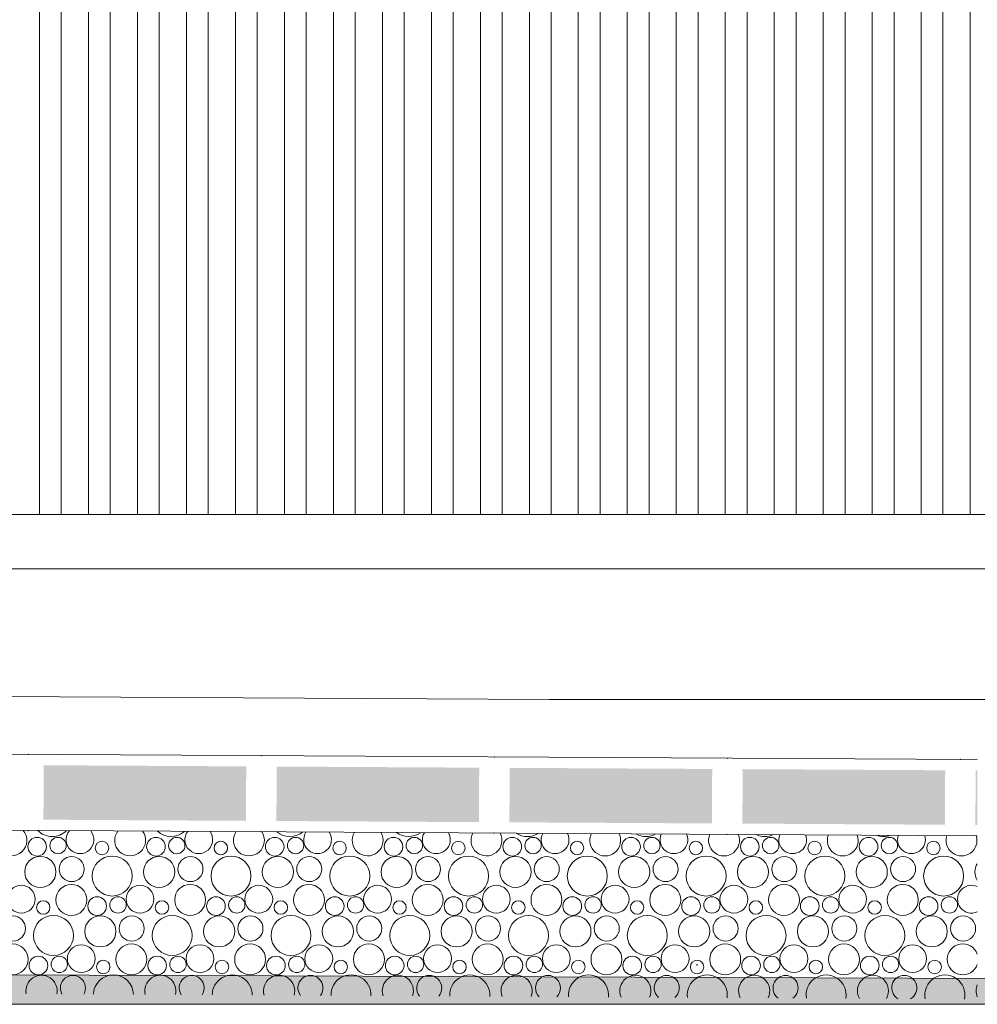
# Model space of a CAD drawing. Header units: millimetres. Extents: x -94601 to -15166, y -300 to 6935.
# Tile 12 of 97: x -82629 to -81749, y -300 to 604. Entities that reach past the tile are written whole.
import ezdxf

# ---------------------------------------------------------------- set-up
doc = ezdxf.new("R2010")
doc.units = ezdxf.units.MM
doc.header["$MEASUREMENT"] = 0
for name, color, linetype in [('Métal _ Bardage.Charp_Couv_Bard_Métal', 7, 'Continuous'), ('Nouveau_Charpente _ Bardage.Charp_Couv_Zinc', 7, 'Continuous'), ('Nouveau_Terrain _ Original.Terrain', 7, 'Continuous'), ('Nouveau_VRD _ Voirie 3d.VRD', 7, 'Continuous')]:
    doc.layers.add(name, color=color, linetype=linetype)

# ---------------------------------------------------------------- blocks, each defined once
blk = doc.blocks.new('Élément de coupe_21')
at = {"layer": 'Métal _ Bardage.Charp_Couv_Bard_Métal', "color": 7, "linetype": 'Continuous', "lineweight": 15}
blk.add_line((-88690.35, 100), (-81185.35, 100), dxfattribs=at)
blk = doc.blocks.new('*X45')
at = {"layer": 'Nouveau_VRD _ Voirie 3d.VRD', "color": 33, "linetype": 'Continuous', "lineweight": 15, "true_color": 0xf48e54}
for centre, radius in [((-82612.99, -155.22), 8.58), ((-82593.84, -154.16), 7.52), ((-82553.41, -156.46), 6.2), ((-82503.87, -155.22), 8.58), ((-82484.73, -154.16), 7.52), ((-82444.3, -156.46), 6.2), ((-82394.76, -155.22), 8.58), ((-82375.61, -154.16), 7.52), ((-82335.19, -156.46), 6.2), ((-82285.65, -155.22), 8.58), ((-82266.5, -154.16), 7.52), ((-82226.08, -156.46), 6.2), ((-82176.54, -155.22), 8.58), ((-82157.39, -154.16), 7.52), ((-82116.97, -156.46), 6.2), ((-82067.43, -155.22), 8.58), ((-82048.28, -154.16), 7.52), ((-82007.85, -156.46), 6.2), ((-81958.31, -155.22), 8.58), ((-81939.16, -154.16), 7.52), ((-81898.74, -156.46), 6.2), ((-81849.2, -155.22), 8.58), ((-81830.05, -154.16), 7.52), ((-81789.63, -156.46), 6.2), ((-82610.09, -178.42), 14.31), ((-82581.28, -175.78), 11.51), ((-82544.05, -182.16), 18.36), ((-82500.98, -178.42), 14.31), ((-82472.17, -175.78), 11.51), ((-82434.93, -182.16), 18.36), ((-82391.86, -178.42), 14.31), ((-82363.05, -175.78), 11.51), ((-82325.82, -182.16), 18.36), ((-82282.75, -178.42), 14.31), ((-82253.94, -175.78), 11.51), ((-82216.71, -182.16), 18.36), ((-82173.64, -178.42), 14.31), ((-82144.83, -175.78), 11.51), ((-82107.6, -182.16), 18.36), ((-82064.53, -178.42), 14.31), ((-82035.72, -175.78), 11.51), ((-81998.48, -182.16), 18.36), ((-81955.41, -178.42), 14.31), ((-81926.6, -175.78), 11.51), ((-81889.37, -182.16), 18.36), ((-81846.3, -178.42), 14.31), ((-81817.49, -175.78), 11.51), ((-81780.26, -182.16), 18.36), ((-82581.58, -204.09), 14.19), ((-82472.47, -204.09), 14.19), ((-82363.36, -204.09), 14.19), ((-82254.25, -204.09), 14.19), ((-82145.13, -204.09), 14.19), ((-82036.02, -204.09), 14.19), ((-81926.91, -204.09), 14.19), ((-81817.8, -204.09), 14.19), ((-82627.63, -203.44), 12.77), ((-82518.51, -203.44), 12.77), ((-82409.4, -203.44), 12.77), ((-82300.29, -203.44), 12.77), ((-82191.18, -203.44), 12.77), ((-82082.07, -203.44), 12.77), ((-81972.95, -203.44), 12.77), ((-81863.84, -203.44), 12.77), ((-82607.41, -211.06), 6.2), ((-82557.87, -209.82), 8.58), ((-82538.73, -208.76), 7.52), ((-82498.3, -211.06), 6.2), ((-82448.76, -209.82), 8.58), ((-82429.61, -208.76), 7.52), ((-82389.19, -211.06), 6.2), ((-82339.65, -209.82), 8.58), ((-82320.5, -208.76), 7.52), ((-82280.08, -211.06), 6.2), ((-82230.54, -209.82), 8.58), ((-82211.39, -208.76), 7.52), ((-82170.97, -211.06), 6.2), ((-82121.43, -209.82), 8.58), ((-82102.28, -208.76), 7.52), ((-82061.85, -211.06), 6.2), ((-82012.31, -209.82), 8.58), ((-81993.16, -208.76), 7.52), ((-81952.74, -211.06), 6.2), ((-81903.2, -209.82), 8.58), ((-81884.05, -208.76), 7.52), ((-81843.63, -211.06), 6.2), ((-81794.09, -209.82), 8.58), ((-81774.94, -208.76), 7.52), ((-82635.28, -230.38), 11.51), ((-82598.05, -236.76), 18.36), ((-82554.98, -233.02), 14.31), ((-82526.17, -230.38), 11.51), ((-82488.93, -236.76), 18.36), ((-82445.86, -233.02), 14.31), ((-82417.05, -230.38), 11.51), ((-82379.82, -236.76), 18.36), ((-82336.75, -233.02), 14.31), ((-82307.94, -230.38), 11.51), ((-82270.71, -236.76), 18.36), ((-82227.64, -233.02), 14.31), ((-82198.83, -230.38), 11.51), ((-82161.6, -236.76), 18.36), ((-82118.53, -233.02), 14.31), ((-82089.72, -230.38), 11.51), ((-82052.48, -236.76), 18.36), ((-82009.41, -233.02), 14.31), ((-81980.6, -230.38), 11.51), ((-81943.37, -236.76), 18.36), ((-81900.3, -233.02), 14.31), ((-81871.49, -230.38), 11.51), ((-81834.26, -236.76), 18.36), ((-81791.19, -233.02), 14.31), ((-81762.38, -230.38), 11.51), ((-82635.58, -258.69), 14.19), ((-82572.51, -258.04), 12.77), ((-82526.47, -258.69), 14.19), ((-82463.4, -258.04), 12.77), ((-82417.36, -258.69), 14.19), ((-82354.29, -258.04), 12.77), ((-82308.25, -258.69), 14.19), ((-82245.18, -258.04), 12.77), ((-82199.13, -258.69), 14.19), ((-82136.07, -258.04), 12.77), ((-82090.02, -258.69), 14.19), ((-82026.95, -258.04), 12.77), ((-81980.91, -258.69), 14.19), ((-81917.84, -258.04), 12.77), ((-81871.8, -258.69), 14.19), ((-81808.73, -258.04), 12.77), ((-82611.87, -264.42), 8.58), ((-82592.73, -263.35), 7.52), ((-82552.3, -265.66), 6.2), ((-82502.76, -264.42), 8.58), ((-82483.61, -263.35), 7.52), ((-82443.19, -265.66), 6.2), ((-82393.65, -264.42), 8.58), ((-82374.5, -263.35), 7.52), ((-82334.08, -265.66), 6.2), ((-82284.54, -264.42), 8.58), ((-82265.39, -263.35), 7.52), ((-82224.97, -265.66), 6.2), ((-82175.43, -264.42), 8.58), ((-82156.28, -263.35), 7.52), ((-82115.85, -265.66), 6.2), ((-82066.31, -264.42), 8.58), ((-82047.16, -263.35), 7.52), ((-82006.74, -265.66), 6.2), ((-81957.2, -264.42), 8.58), ((-81938.05, -263.35), 7.52), ((-81897.63, -265.66), 6.2), ((-81848.09, -264.42), 8.58), ((-81828.94, -263.35), 7.52), ((-81788.52, -265.66), 6.2)]:
    blk.add_circle(centre, radius, dxfattribs=at)
for centre, radius, start, end in [((-82636.7, -149.49), 14.19, 139.17783, 40.18263), ((-82599.16, -127.56), 18.36, 224.38171, 314.97874), ((-82573.63, -148.84), 12.77, 139.621, 39.73946), ((-82527.58, -149.49), 14.19, 142.33809, 37.02236), ((-82490.05, -127.56), 18.36, 227.12062, 312.23984), ((-82464.51, -148.84), 12.77, 143.10517, 36.25528), ((-82418.47, -149.49), 14.19, 145.37048, 33.98998), ((-82380.93, -127.56), 18.36, 230.01032, 309.35013), ((-82355.4, -148.84), 12.77, 146.43857, 32.92189), ((-82309.36, -149.49), 14.19, 148.29699, 31.06347), ((-82271.82, -127.56), 18.36, 233.08776, 306.27269), ((-82246.29, -148.84), 12.77, 149.64929, 29.71117), ((-82200.25, -149.49), 14.19, 151.13494, 28.22552), ((-82162.71, -127.56), 18.36, 236.40627, 302.95419), ((-82137.18, -148.84), 12.77, 152.75908, 26.60137), ((-82091.13, -149.49), 14.19, 153.89833, 25.46212), ((-82053.6, -127.56), 18.36, 240.04809, 299.31237), ((-82028.07, -148.84), 12.77, 155.78535, 23.57511), ((-81982.02, -149.49), 14.19, 156.59874, 22.76172), ((-81944.48, -127.56), 18.36, 244.15274, 295.20772), ((-81918.95, -148.84), 12.77, 158.74232, 20.61814), ((-81872.91, -149.49), 14.19, 159.24592, 20.11454), ((-81835.37, -127.56), 18.36, 248.99572, 290.36474), ((-81809.84, -148.84), 12.77, 161.64196, 17.7185), ((-81763.8, -149.49), 14.19, 161.84825, 17.5122), ((-81737.19, -178.42), 14.31, 147.95198, 212.04802), ((-81754.73, -203.44), 12.77, 64.93628, 295.06372), ((-81762.69, -258.69), 14.19, 19.66725, 340.33275), ((-82608.98, -287.62), 14.31, 348.26168, 191.09877), ((-82580.17, -284.98), 11.51, 330.33188, 209.02857), ((-82542.93, -291.36), 18.36, 1.35039, 178.01007), ((-82499.86, -287.62), 14.31, 345.76275, 193.59771), ((-82471.05, -284.98), 11.51, 326.78935, 212.57111), ((-82433.82, -291.36), 18.36, 359.45017, 179.91029), ((-82390.75, -287.62), 14.31, 343.23648, 196.12397), ((-82361.94, -284.98), 11.51, 323.09888, 216.26157), ((-82324.71, -291.36), 18.36, 357.5497, 181.81076), ((-82281.64, -287.62), 14.31, 340.67688, 198.68357), ((-82252.83, -284.98), 11.51, 319.22255, 220.1379), ((-82215.6, -291.36), 18.36, 355.64688, 183.71358), ((-82172.53, -287.62), 14.31, 338.07724, 201.28321), ((-82143.72, -284.98), 11.51, 315.10792, 224.25253), ((-82106.48, -291.36), 18.36, 353.73959, 185.62087), ((-82063.41, -287.62), 14.31, 335.42999, 203.93046), ((-82034.6, -284.98), 11.51, 310.67831, 228.68214), ((-81997.37, -291.36), 18.36, 351.82567, 187.53479), ((-81954.3, -287.62), 14.31, 332.72641, 206.63404), ((-81925.49, -284.98), 11.51, 305.81286, 233.54759), ((-81888.26, -291.36), 18.36, 349.90288, 189.45758), ((-81845.19, -287.62), 14.31, 329.95628, 209.40418), ((-81816.38, -284.98), 11.51, 300.29881, 239.06164), ((-81779.15, -291.36), 18.36, 347.9689, 191.39155), ((-81736.08, -287.62), 14.31, 157.71692, 202.28308)]:
    blk.add_arc(centre, radius, start, end, dxfattribs=at)
blk = doc.blocks.new('*X46')
at = {"layer": 'Nouveau_VRD _ Voirie 3d.VRD', "linetype": 'Continuous', "lineweight": 15, "true_color": 0xb5b5b5}
for points in [[(-82421.21, -131.47), (-82420.93, -81.46), (-82606.97, -80.42), (-82607.24, -130.43)], [(-82207.18, -132.66), (-82206.9, -82.66), (-82392.93, -81.62), (-82393.21, -131.63)], [(-81993.14, -133.86), (-81992.86, -83.85), (-82178.89, -82.81), (-82179.17, -132.82)], [(-81779.1, -135.05), (-81778.83, -85.05), (-81964.86, -84.01), (-81965.14, -134.02)], [(-81751.1, -135.21), (-81749.32, -135.22), (-81749.32, -85.21), (-81750.82, -85.2)]]:
    blk.add_hatch(color=253, dxfattribs=at).paths.add_polyline_path(points)
at = {"layer": 'Nouveau_VRD _ Voirie 3d.VRD', "color": 253, "linetype": 'Continuous', "lineweight": 15, "true_color": 0xb5b5b5}
for p in [(-82620.91, -70.34), (-82406.88, -71.54), (-82192.84, -72.73), (-81978.8, -73.93), (-81764.77, -75.12), (-82621.3, -140.36), (-82407.27, -141.55), (-82193.23, -142.74), (-81979.19, -143.94)]:
    blk.add_point(p, dxfattribs=at)
blk = doc.blocks.new('Élément de coupe_38')
at = {"layer": 'Nouveau_VRD _ Voirie 3d.VRD', "color": 251, "linetype": 'Continuous', "lineweight": 15, "true_color": 0x6a6a6a}
for p, q in [((-82142.42, -19.98), (-88539.43, 15.72)), ((-82142.28, -20), (-82142.42, -19.98))]:
    blk.add_line(p, q, dxfattribs=at)
at = {"layer": 'Nouveau_VRD _ Voirie 3d.VRD', "color": 7, "linetype": 'Continuous', "lineweight": 15}
for p, q in [((-87292.26, -44.27), (-81749.32, -75.21)), ((-87292.26, -114.29), (-81749.32, -145.22))]:
    blk.add_line(p, q, dxfattribs=at)
at = {"layer": 'Nouveau_VRD _ Voirie 3d.VRD', "lineweight": 0}
for name in ['*X46', '*X45']:
    blk.add_blockref(name, (0, 0), dxfattribs=at)
blk = doc.blocks.new('Élément de coupe_40')
at = {"layer": 'Nouveau_VRD _ Voirie 3d.VRD', "color": 251, "linetype": 'Continuous', "lineweight": 15, "true_color": 0x6a6a6a}
blk.add_line((-36763.57, -20), (-82142.28, -20), dxfattribs=at)
blk = doc.blocks.new('Élément de coupe_152')
at = {"layer": 'Nouveau_Terrain _ Original.Terrain', "linetype": 'Continuous', "lineweight": 15, "true_color": 0xf48e54}
h = blk.add_hatch(dxfattribs=at)
h.set_pattern_fill('Terre', color=33, style=0, pattern_type=2)
h.set_pattern_definition([(45, (0, 0), (-137.8858, 137.8858), []), (45, (-45.96, 45.96), (-275.7716, 275.7716), []), (45, (-91.92, 91.92), (-275.7716, 275.7716), []), (135, (-137.886, 137.886), (45.96194, 45.96194), [195, -195])])
h.paths.add_polyline_path([(-75298, -300), (-94600.15, -229.23), (-94600.15, -300)])
at = {"layer": 'Nouveau_Terrain _ Original.Terrain', "color": 7, "linetype": 'Continuous', "lineweight": 15}
for p, q in [((-94600.15, -229.23), (-75298, -300)), ((-75298, -300), (-94600.15, -300))]:
    blk.add_line(p, q, dxfattribs=at)
at = {"layer": 'Nouveau_Terrain _ Original.Terrain', "color": 114, "linetype": 'Continuous', "lineweight": 15, "true_color": 0x00ad56}
blk.add_line((-82006.18, -263.75), (-82007.75, -263.74), dxfattribs=at)
blk.add_line((-82006.18, -263.75), (-82007.75, -263.74), dxfattribs=at)
blk = doc.blocks.new('Élément de coupe_1467')
at = {"layer": 'Nouveau_Charpente _ Bardage.Charp_Couv_Zinc', "color": 15, "linetype": 'Continuous', "lineweight": 15}
blk.add_line((-82005.85, 150), (-82025.85, 150), dxfattribs=at)
blk = doc.blocks.new('Élément de coupe_1468')
at = {"layer": 'Nouveau_Charpente _ Bardage.Charp_Couv_Zinc', "color": 33, "linetype": 'Continuous', "lineweight": 15, "true_color": 0xc1976c}
for p, q in [((-82005.85, 150), (-82005.85, 3150)), ((-81980.85, 3150), (-81980.85, 150)), ((-81980.85, 150), (-82005.85, 150))]:
    blk.add_line(p, q, dxfattribs=at)
blk = doc.blocks.new('Élément de coupe_1469')
at = {"layer": 'Nouveau_Charpente _ Bardage.Charp_Couv_Zinc', "color": 15, "linetype": 'Continuous', "lineweight": 15}
blk.add_line((-81960.85, 150), (-81980.85, 150), dxfattribs=at)
blk = doc.blocks.new('Élément de coupe_1470')
at = {"layer": 'Nouveau_Charpente _ Bardage.Charp_Couv_Zinc', "color": 33, "linetype": 'Continuous', "lineweight": 15, "true_color": 0xc1976c}
for p, q in [((-81960.85, 150), (-81960.85, 3150)), ((-81935.85, 3150), (-81935.85, 150)), ((-81935.85, 150), (-81960.85, 150))]:
    blk.add_line(p, q, dxfattribs=at)
blk = doc.blocks.new('Élément de coupe_1471')
at = {"layer": 'Nouveau_Charpente _ Bardage.Charp_Couv_Zinc', "color": 15, "linetype": 'Continuous', "lineweight": 15}
blk.add_line((-81915.85, 150), (-81935.85, 150), dxfattribs=at)
blk = doc.blocks.new('Élément de coupe_1472')
at = {"layer": 'Nouveau_Charpente _ Bardage.Charp_Couv_Zinc', "color": 33, "linetype": 'Continuous', "lineweight": 15, "true_color": 0xc1976c}
for p, q in [((-81915.85, 150), (-81915.85, 3150)), ((-81890.85, 3150), (-81890.85, 150)), ((-81890.85, 150), (-81915.85, 150))]:
    blk.add_line(p, q, dxfattribs=at)
blk = doc.blocks.new('Élément de coupe_1473')
at = {"layer": 'Nouveau_Charpente _ Bardage.Charp_Couv_Zinc', "color": 15, "linetype": 'Continuous', "lineweight": 15}
blk.add_line((-81870.85, 150), (-81890.85, 150), dxfattribs=at)
blk = doc.blocks.new('Élément de coupe_1474')
at = {"layer": 'Nouveau_Charpente _ Bardage.Charp_Couv_Zinc', "color": 33, "linetype": 'Continuous', "lineweight": 15, "true_color": 0xc1976c}
for p, q in [((-81870.85, 150), (-81870.85, 3150)), ((-81845.85, 3150), (-81845.85, 150)), ((-81845.85, 150), (-81870.85, 150))]:
    blk.add_line(p, q, dxfattribs=at)
blk = doc.blocks.new('Élément de coupe_1475')
at = {"layer": 'Nouveau_Charpente _ Bardage.Charp_Couv_Zinc', "color": 15, "linetype": 'Continuous', "lineweight": 15}
blk.add_line((-81825.85, 150), (-81845.85, 150), dxfattribs=at)
blk = doc.blocks.new('Élément de coupe_1476')
at = {"layer": 'Nouveau_Charpente _ Bardage.Charp_Couv_Zinc', "color": 33, "linetype": 'Continuous', "lineweight": 15, "true_color": 0xc1976c}
for p, q in [((-81825.85, 150), (-81825.85, 3150)), ((-81800.85, 3150), (-81800.85, 150)), ((-81800.85, 150), (-81825.85, 150))]:
    blk.add_line(p, q, dxfattribs=at)
blk = doc.blocks.new('Élément de coupe_1477')
at = {"layer": 'Nouveau_Charpente _ Bardage.Charp_Couv_Zinc', "color": 15, "linetype": 'Continuous', "lineweight": 15}
blk.add_line((-81780.85, 150), (-81800.85, 150), dxfattribs=at)
blk = doc.blocks.new('Élément de coupe_1479')
at = {"layer": 'Nouveau_Charpente _ Bardage.Charp_Couv_Zinc', "color": 33, "linetype": 'Continuous', "lineweight": 15, "true_color": 0xc1976c}
for p, q in [((-81780.85, 150), (-81780.85, 3150)), ((-81755.85, 3150), (-81755.85, 150)), ((-81755.85, 150), (-81780.85, 150))]:
    blk.add_line(p, q, dxfattribs=at)
blk = doc.blocks.new('Élément de coupe_1481')
at = {"layer": 'Nouveau_Charpente _ Bardage.Charp_Couv_Zinc', "color": 15, "linetype": 'Continuous', "lineweight": 15}
blk.add_line((-81735.85, 150), (-81755.85, 150), dxfattribs=at)
blk = doc.blocks.new('Élément de coupe_1504')
at = {"layer": 'Nouveau_Charpente _ Bardage.Charp_Couv_Zinc', "color": 33, "linetype": 'Continuous', "lineweight": 15, "true_color": 0xc1976c}
for p, q in [((-82050.85, 150), (-82050.85, 3150)), ((-82025.85, 3150), (-82025.85, 150)), ((-82025.85, 150), (-82050.85, 150))]:
    blk.add_line(p, q, dxfattribs=at)
blk = doc.blocks.new('Élément de coupe_1505')
at = {"layer": 'Nouveau_Charpente _ Bardage.Charp_Couv_Zinc', "color": 15, "linetype": 'Continuous', "lineweight": 15}
blk.add_line((-82050.85, 150), (-82070.85, 150), dxfattribs=at)
blk = doc.blocks.new('Élément de coupe_1506')
at = {"layer": 'Nouveau_Charpente _ Bardage.Charp_Couv_Zinc', "color": 33, "linetype": 'Continuous', "lineweight": 15, "true_color": 0xc1976c}
for p, q in [((-82095.85, 150), (-82095.85, 3150)), ((-82070.85, 3150), (-82070.85, 150)), ((-82070.85, 150), (-82095.85, 150))]:
    blk.add_line(p, q, dxfattribs=at)
blk = doc.blocks.new('Élément de coupe_1507')
at = {"layer": 'Nouveau_Charpente _ Bardage.Charp_Couv_Zinc', "color": 15, "linetype": 'Continuous', "lineweight": 15}
blk.add_line((-82095.85, 150), (-82115.85, 150), dxfattribs=at)
blk = doc.blocks.new('Élément de coupe_1508')
at = {"layer": 'Nouveau_Charpente _ Bardage.Charp_Couv_Zinc', "color": 33, "linetype": 'Continuous', "lineweight": 15, "true_color": 0xc1976c}
for p, q in [((-82140.85, 150), (-82140.85, 3150)), ((-82115.85, 3150), (-82115.85, 150)), ((-82115.85, 150), (-82140.85, 150))]:
    blk.add_line(p, q, dxfattribs=at)
blk = doc.blocks.new('Élément de coupe_1509')
at = {"layer": 'Nouveau_Charpente _ Bardage.Charp_Couv_Zinc', "color": 15, "linetype": 'Continuous', "lineweight": 15}
blk.add_line((-82140.85, 150), (-82160.85, 150), dxfattribs=at)
blk = doc.blocks.new('Élément de coupe_1510')
at = {"layer": 'Nouveau_Charpente _ Bardage.Charp_Couv_Zinc', "color": 33, "linetype": 'Continuous', "lineweight": 15, "true_color": 0xc1976c}
for p, q in [((-82185.85, 150), (-82185.85, 3150)), ((-82160.85, 3150), (-82160.85, 150)), ((-82160.85, 150), (-82185.85, 150))]:
    blk.add_line(p, q, dxfattribs=at)
blk = doc.blocks.new('Élément de coupe_1511')
at = {"layer": 'Nouveau_Charpente _ Bardage.Charp_Couv_Zinc', "color": 15, "linetype": 'Continuous', "lineweight": 15}
blk.add_line((-82185.85, 150), (-82205.85, 150), dxfattribs=at)
blk = doc.blocks.new('Élément de coupe_1512')
at = {"layer": 'Nouveau_Charpente _ Bardage.Charp_Couv_Zinc', "color": 33, "linetype": 'Continuous', "lineweight": 15, "true_color": 0xc1976c}
for p, q in [((-82230.85, 150), (-82230.85, 3150)), ((-82205.85, 3150), (-82205.85, 150)), ((-82205.85, 150), (-82230.85, 150))]:
    blk.add_line(p, q, dxfattribs=at)
blk = doc.blocks.new('Élément de coupe_1513')
at = {"layer": 'Nouveau_Charpente _ Bardage.Charp_Couv_Zinc', "color": 15, "linetype": 'Continuous', "lineweight": 15}
blk.add_line((-82230.85, 150), (-82250.85, 150), dxfattribs=at)
blk = doc.blocks.new('Élément de coupe_1514')
at = {"layer": 'Nouveau_Charpente _ Bardage.Charp_Couv_Zinc', "color": 33, "linetype": 'Continuous', "lineweight": 15, "true_color": 0xc1976c}
for p, q in [((-82275.85, 150), (-82275.85, 3150)), ((-82250.85, 3150), (-82250.85, 150)), ((-82250.85, 150), (-82275.85, 150))]:
    blk.add_line(p, q, dxfattribs=at)
blk = doc.blocks.new('Élément de coupe_1515')
at = {"layer": 'Nouveau_Charpente _ Bardage.Charp_Couv_Zinc', "color": 15, "linetype": 'Continuous', "lineweight": 15}
blk.add_line((-82275.85, 150), (-82295.85, 150), dxfattribs=at)
blk = doc.blocks.new('Élément de coupe_1516')
at = {"layer": 'Nouveau_Charpente _ Bardage.Charp_Couv_Zinc', "color": 33, "linetype": 'Continuous', "lineweight": 15, "true_color": 0xc1976c}
for p, q in [((-82320.85, 150), (-82320.85, 3150)), ((-82295.85, 3150), (-82295.85, 150)), ((-82295.85, 150), (-82320.85, 150))]:
    blk.add_line(p, q, dxfattribs=at)
blk = doc.blocks.new('Élément de coupe_1517')
at = {"layer": 'Nouveau_Charpente _ Bardage.Charp_Couv_Zinc', "color": 15, "linetype": 'Continuous', "lineweight": 15}
blk.add_line((-82320.85, 150), (-82340.85, 150), dxfattribs=at)
blk = doc.blocks.new('Élément de coupe_1518')
at = {"layer": 'Nouveau_Charpente _ Bardage.Charp_Couv_Zinc', "color": 33, "linetype": 'Continuous', "lineweight": 15, "true_color": 0xc1976c}
for p, q in [((-82365.85, 150), (-82365.85, 3150)), ((-82340.85, 3150), (-82340.85, 150)), ((-82340.85, 150), (-82365.85, 150))]:
    blk.add_line(p, q, dxfattribs=at)
blk = doc.blocks.new('Élément de coupe_1519')
at = {"layer": 'Nouveau_Charpente _ Bardage.Charp_Couv_Zinc', "color": 15, "linetype": 'Continuous', "lineweight": 15}
blk.add_line((-82365.85, 150), (-82385.85, 150), dxfattribs=at)
blk = doc.blocks.new('Élément de coupe_1520')
at = {"layer": 'Nouveau_Charpente _ Bardage.Charp_Couv_Zinc', "color": 33, "linetype": 'Continuous', "lineweight": 15, "true_color": 0xc1976c}
for p, q in [((-82410.85, 150), (-82410.85, 3150)), ((-82385.85, 3150), (-82385.85, 150)), ((-82385.85, 150), (-82410.85, 150))]:
    blk.add_line(p, q, dxfattribs=at)
blk = doc.blocks.new('Élément de coupe_1521')
at = {"layer": 'Nouveau_Charpente _ Bardage.Charp_Couv_Zinc', "color": 15, "linetype": 'Continuous', "lineweight": 15}
blk.add_line((-82410.85, 150), (-82430.85, 150), dxfattribs=at)
blk = doc.blocks.new('Élément de coupe_1522')
at = {"layer": 'Nouveau_Charpente _ Bardage.Charp_Couv_Zinc', "color": 33, "linetype": 'Continuous', "lineweight": 15, "true_color": 0xc1976c}
for p, q in [((-82455.85, 150), (-82455.85, 3150)), ((-82430.85, 3150), (-82430.85, 150)), ((-82430.85, 150), (-82455.85, 150))]:
    blk.add_line(p, q, dxfattribs=at)
blk = doc.blocks.new('Élément de coupe_1523')
at = {"layer": 'Nouveau_Charpente _ Bardage.Charp_Couv_Zinc', "color": 15, "linetype": 'Continuous', "lineweight": 15}
blk.add_line((-82455.85, 150), (-82475.85, 150), dxfattribs=at)
blk = doc.blocks.new('Élément de coupe_1524')
at = {"layer": 'Nouveau_Charpente _ Bardage.Charp_Couv_Zinc', "color": 33, "linetype": 'Continuous', "lineweight": 15, "true_color": 0xc1976c}
for p, q in [((-82500.85, 150), (-82500.85, 3150)), ((-82475.85, 3150), (-82475.85, 150)), ((-82475.85, 150), (-82500.85, 150))]:
    blk.add_line(p, q, dxfattribs=at)
blk = doc.blocks.new('Élément de coupe_1525')
at = {"layer": 'Nouveau_Charpente _ Bardage.Charp_Couv_Zinc', "color": 15, "linetype": 'Continuous', "lineweight": 15}
blk.add_line((-82500.85, 150), (-82520.85, 150), dxfattribs=at)
blk = doc.blocks.new('Élément de coupe_1526')
at = {"layer": 'Nouveau_Charpente _ Bardage.Charp_Couv_Zinc', "color": 33, "linetype": 'Continuous', "lineweight": 15, "true_color": 0xc1976c}
for p, q in [((-82545.85, 150), (-82545.85, 3150)), ((-82520.85, 3150), (-82520.85, 150)), ((-82520.85, 150), (-82545.85, 150))]:
    blk.add_line(p, q, dxfattribs=at)
blk = doc.blocks.new('Élément de coupe_1527')
at = {"layer": 'Nouveau_Charpente _ Bardage.Charp_Couv_Zinc', "color": 15, "linetype": 'Continuous', "lineweight": 15}
blk.add_line((-82545.85, 150), (-82565.85, 150), dxfattribs=at)
blk = doc.blocks.new('Élément de coupe_1529')
at = {"layer": 'Nouveau_Charpente _ Bardage.Charp_Couv_Zinc', "color": 33, "linetype": 'Continuous', "lineweight": 15, "true_color": 0xc1976c}
for p, q in [((-82590.85, 150), (-82590.85, 3150)), ((-82565.85, 3150), (-82565.85, 150)), ((-82565.85, 150), (-82590.85, 150))]:
    blk.add_line(p, q, dxfattribs=at)
blk = doc.blocks.new('Élément de coupe_1531')
at = {"layer": 'Nouveau_Charpente _ Bardage.Charp_Couv_Zinc', "color": 15, "linetype": 'Continuous', "lineweight": 15}
blk.add_line((-82590.85, 150), (-82610.85, 150), dxfattribs=at)
blk = doc.blocks.new('Élément de coupe_1533')
at = {"layer": 'Nouveau_Charpente _ Bardage.Charp_Couv_Zinc', "color": 33, "linetype": 'Continuous', "lineweight": 15, "true_color": 0xc1976c}
for p, q in [((-82610.85, 3150), (-82610.85, 150)), ((-82610.85, 150), (-82635.85, 150))]:
    blk.add_line(p, q, dxfattribs=at)

msp = doc.modelspace()

# ---------------------------------------------------------------- block references
at = {"layer": 'Métal _ Bardage.Charp_Couv_Bard_Métal', "lineweight": 0}
msp.add_blockref('Élément de coupe_21', (0, 0), dxfattribs=at)
at = {"layer": 'Nouveau_Charpente _ Bardage.Charp_Couv_Zinc', "lineweight": 0}
for name in ['Élément de coupe_1533', 'Élément de coupe_1531', 'Élément de coupe_1529', 'Élément de coupe_1527', 'Élément de coupe_1526', 'Élément de coupe_1525', 'Élément de coupe_1524', 'Élément de coupe_1523', 'Élément de coupe_1522', 'Élément de coupe_1521', 'Élément de coupe_1520', 'Élément de coupe_1519', 'Élément de coupe_1518', 'Élément de coupe_1517', 'Élément de coupe_1516', 'Élément de coupe_1515', 'Élément de coupe_1514', 'Élément de coupe_1513', 'Élément de coupe_1512', 'Élément de coupe_1511', 'Élément de coupe_1510', 'Élément de coupe_1509', 'Élément de coupe_1508', 'Élément de coupe_1507', 'Élément de coupe_1506', 'Élément de coupe_1505', 'Élément de coupe_1504', 'Élément de coupe_1467', 'Élément de coupe_1468', 'Élément de coupe_1469', 'Élément de coupe_1470', 'Élément de coupe_1471', 'Élément de coupe_1472', 'Élément de coupe_1473', 'Élément de coupe_1474', 'Élément de coupe_1475', 'Élément de coupe_1476', 'Élément de coupe_1477', 'Élément de coupe_1479', 'Élément de coupe_1481']:
    msp.add_blockref(name, (0, 0), dxfattribs=at)
at = {"layer": 'Nouveau_Terrain _ Original.Terrain', "lineweight": 0}
msp.add_blockref('Élément de coupe_152', (0, 0), dxfattribs=at)
at = {"layer": 'Nouveau_VRD _ Voirie 3d.VRD', "lineweight": 0}
for name in ['Élément de coupe_38', 'Élément de coupe_40']:
    msp.add_blockref(name, (0, 0), dxfattribs=at)

doc.saveas('drawing.dxf')
